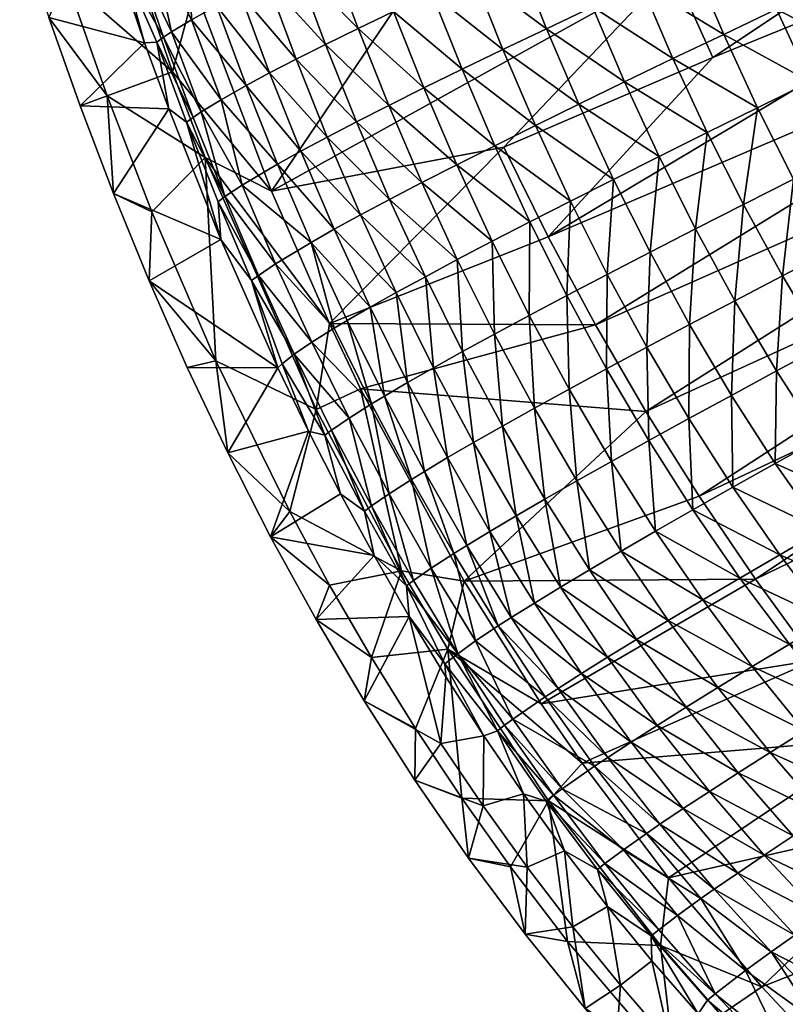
# Model space of a CAD drawing. Header units: millimetres. Extents: x 639 to 1142, y -448 to 5.
# Tile 2 of 256: x 650 to 674, y -403 to -373. Entities that reach past the tile are written whole.
import ezdxf

# ---------------------------------------------------------------- set-up
doc = ezdxf.new("R2010")
doc.units = ezdxf.units.MM
doc.header["$MEASUREMENT"] = 0
doc.layers.add('Predefinito', color=7, linetype='Continuous', true_color=0x000000)

msp = doc.modelspace()

# ---------------------------------------------------------------- meshes
at = {"layer": 'Predefinito'}
mesh = msp.add_polyface(dxfattribs=at)
corners = [(710.238, -377.932, 27.686), (707.122, -373.737, 27.626), (692.938, -383.603, 39.473), (666.929, -363.297, 49.038), (668.953, -368.897, 49.056), (681.975, -363.956, 39.324), (696.743, -352.778, 27.377), (680.057, -358.669, 39.29), (667.723, -382.562, 54.009), (669.268, -385.215, 54.014), (686.79, -374.13, 39.396), (666.271, -379.861, 54.004), (685.458, -371.643, 39.377), (684.211, -369.117, 39.359), (660.411, -365.755, 53.981), (652.799, -363.778, 58.956), (654.052, -368.037, 58.956), (704.288, -369.344, 27.567), (711.168, -363.49, 21.775), (701.751, -364.78, 27.51), (700.598, -362.442, 27.482), (698.526, -357.667, 27.428), (683.051, -366.554, 39.341), (691.283, -381.313, 39.453), (689.705, -378.969, 39.434), (707.854, -356.764, 21.68), (705.181, -349.771, 21.59), (671.317, -374.36, 49.074), (658.651, -359.885, 53.973), (657.167, -353.917, 53.965), (651.665, -359.473, 58.956), (662.487, -371.505, 53.99), (661.407, -368.646, 53.986), (655.436, -372.248, 58.956), (664.914, -377.115, 54), (659.563, -382.521, 58.956), (665.211, -357.583, 49.021), (678.423, -353.275, 39.258), (670.09, -371.647, 49.065), (657.788, -378.459, 58.956), (650.638, -355.128, 58.956), (688.207, -376.573, 39.415), (708.884, -359.039, 21.711), (695.219, -347.79, 27.327), (670.904, -387.815, 54.019), (709.989, -361.282, 21.742), (663.761, -351.773, 49.006)]
mesh.append_faces([[corners[k] for k in face] for face in [(0, 1, 2, 2), (3, 4, 5, 5), (5, 6, 7, 7), (8, 9, 10, 10), (11, 12, 13, 13), (14, 15, 16, 16), (17, 18, 19, 19), (3, 5, 7, 7), (20, 21, 22, 22), (12, 20, 13, 13), (23, 1, 24, 24), (17, 19, 10, 10), (25, 26, 21, 21), (27, 11, 13, 13), (28, 29, 30, 30), (20, 25, 21, 21), (31, 32, 33, 33), (11, 34, 35, 35), (14, 28, 15, 15), (36, 3, 37, 37), (4, 38, 5, 5), (31, 33, 39, 39), (29, 40, 30, 30), (21, 6, 5, 5), (9, 41, 10, 10), (41, 17, 10, 10), (1, 17, 24, 24), (22, 21, 5, 5), (38, 22, 5, 5), (42, 25, 20, 20), (38, 31, 39, 39), (34, 39, 35, 35), (7, 43, 37, 37), (3, 7, 37, 37), (8, 11, 35, 35), (11, 8, 12, 12), (32, 4, 3, 3), (28, 14, 3, 3), (9, 44, 41, 41), (6, 43, 7, 7), (38, 27, 22, 22), (34, 38, 39, 39), (19, 45, 20, 20), (19, 20, 12, 12), (29, 36, 46, 46), (28, 3, 36, 36), (29, 28, 36, 36), (14, 32, 3, 3), (32, 14, 16, 16), (32, 16, 33, 33), (2, 1, 23, 23), (44, 24, 41, 41), (24, 17, 41, 41), (8, 10, 12, 12), (10, 19, 12, 12), (31, 38, 4, 4), (32, 31, 4, 4), (13, 20, 22, 22), (27, 13, 22, 22), (45, 42, 20, 20), (34, 11, 27, 27), (38, 34, 27, 27), (28, 30, 15, 15)]])
mesh = msp.add_polyface(dxfattribs=at)
corners = [(656.789, -369.55, -58.671), (658.547, -371.548, -61.008), (657.638, -371.994, -58.671), (659.443, -373.963, -61.008), (660.391, -376.34, -61.008), (658.539, -374.419, -58.671), (654.523, -362.133, -58.671), (657.704, -369.115, -61.008), (659.491, -376.807, -58.671), (660.44, -373.473, -63.297), (661.381, -375.837, -63.297), (655.45, -361.728, -61.008), (658.711, -368.646, -63.297), (656.473, -361.293, -63.297), (659.81, -368.147, -65.53), (657.728, -374.839, -56.293), (658.685, -377.238, -56.293), (657.011, -375.224, -53.881), (656.244, -375.658, -50.802), (656.884, -378.277, -49.251), (655.632, -376.034, -47.695), (659.549, -371.069, -63.297), (655.97, -369.953, -56.293), (656.822, -372.406, -56.293), (660.641, -370.557, -65.53), (661.824, -370.013, -67.701), (660.999, -367.616, -67.701), (657.972, -377.633, -53.881), (655.332, -373.209, -50.802), (656.102, -372.783, -53.881), (661.526, -372.95, -65.53)]
mesh.append_faces([[corners[k] for k in face] for face in [(0, 1, 2, 2), (3, 4, 5, 5), (6, 7, 0, 0), (5, 4, 8, 8), (9, 10, 3, 3), (11, 12, 7, 7), (13, 14, 12, 12), (15, 16, 17, 17), (18, 19, 20, 20), (3, 10, 4, 4), (15, 8, 16, 16), (7, 21, 1, 1), (7, 1, 0, 0), (5, 8, 15, 15), (22, 2, 23, 23), (12, 24, 21, 21), (12, 21, 7, 7), (0, 2, 22, 22), (14, 25, 24, 24), (14, 24, 12, 12), (26, 25, 14, 14), (17, 27, 18, 18), (28, 17, 18, 18), (29, 15, 17, 17), (23, 5, 15, 15), (23, 15, 29, 29), (2, 3, 5, 5), (2, 5, 23, 23), (1, 9, 3, 3), (1, 3, 2, 2), (21, 30, 9, 9), (21, 9, 1, 1), (24, 30, 21, 21)]])
mesh = msp.add_polyface(dxfattribs=at)
corners = [(665.309, -371.182, -71.833), (667.635, -372.815, -73.787), (666.219, -373.484, -71.833), (660.44, -373.473, -63.297), (662.461, -375.299, -65.53), (661.381, -375.837, -63.297), (662.702, -372.392, -67.701), (663.629, -374.727, -67.701), (661.526, -372.95, -65.53), (663.964, -371.803, -69.803), (664.883, -374.122, -69.803), (666.734, -370.531, -73.787), (660.999, -367.616, -67.701), (663.093, -369.438, -69.803), (661.824, -370.013, -67.701), (662.277, -367.054, -69.803), (664.447, -368.832, -71.833), (663.638, -366.463, -71.833), (665.081, -365.844, -73.787), (668.236, -369.852, -75.66), (666.602, -365.199, -75.66), (663.469, -377.653, -65.53), (665.879, -376.45, -69.803), (664.631, -377.069, -67.701), (667.208, -375.798, -71.833), (668.616, -375.114, -73.787), (660.641, -370.557, -65.53)]
mesh.append_faces([[corners[k] for k in face] for face in [(0, 1, 2, 2), (3, 4, 5, 5), (6, 7, 8, 8), (0, 2, 9, 9), (6, 10, 7, 7), (8, 4, 3, 3), (9, 10, 6, 6), (11, 1, 0, 0), (8, 7, 4, 4), (9, 2, 10, 10), (12, 13, 14, 14), (15, 16, 13, 13), (15, 13, 12, 12), (16, 15, 17, 17), (16, 17, 11, 11), (18, 19, 11, 11), (18, 11, 17, 17), (20, 19, 18, 18), (4, 21, 5, 5), (7, 22, 23, 23), (7, 23, 4, 4), (10, 24, 22, 22), (10, 22, 7, 7), (2, 25, 24, 24), (2, 24, 10, 10), (1, 25, 2, 2), (26, 6, 8, 8), (14, 9, 6, 6), (14, 6, 26, 26), (13, 0, 9, 9), (13, 9, 14, 14), (16, 11, 0, 0), (16, 0, 13, 13)]])
mesh = msp.add_polyface(dxfattribs=at)
corners = [(653.89, -373.919, -41.453), (650.96, -373.142, 56.041), (652.51, -369.835, -41.453), (652.59, -368.918, -44.574), (653.61, -371.266, -46.135), (653.235, -371.546, -43.012), (652.942, -378.536, 56.041), (652.748, -375.542, 58.173), (651.919, -375.846, 56.041), (655.246, -370.323, -53.881), (656.102, -372.783, -53.881), (655.332, -373.209, -50.802), (654.145, -370.93, -49.251), (654.718, -373.579, -47.695), (654.471, -373.743, -46.135), (656.822, -372.406, -56.293), (657.788, -378.459, 58.956), (655.436, -372.248, 58.956), (654.749, -374.807, 59.056), (655.632, -376.034, -47.695), (655.385, -376.2, -46.135), (654.264, -373.892, -44.574), (655.178, -376.351, -44.574), (654.632, -375.943, -41.453), (654.749, -374.807, 59.056), (651.492, -371.958, 58.173), (652.748, -375.542, 58.173), (651.492, -371.958, 58.173), (650.96, -373.142, 56.041), (650.063, -370.426, 56.041), (655.748, -377.43, 59.056), (656.244, -375.658, -50.802), (651.919, -375.846, 56.041), (657.011, -375.224, -53.881), (652.935, -369.509, 59.056), (652.935, -369.509, 59.056)]
mesh.append_faces([[corners[k] for k in face] for face in [(0, 1, 2, 2), (3, 4, 5, 5), (6, 7, 8, 8), (9, 10, 11, 11), (2, 5, 0, 0), (9, 11, 12, 12), (13, 14, 4, 4), (9, 15, 10, 10), (16, 17, 18, 18), (12, 13, 4, 4), (14, 19, 20, 20), (21, 22, 23, 23), (12, 11, 13, 13), (24, 25, 26, 26), (7, 27, 28, 28), (27, 29, 28, 28), (30, 24, 26, 26), (5, 21, 0, 0), (14, 5, 4, 4), (19, 14, 13, 13), (13, 31, 19, 19), (11, 31, 13, 13), (7, 28, 8, 8), (32, 1, 0, 0), (23, 32, 0, 0), (0, 21, 23, 23), (14, 20, 21, 21), (5, 14, 21, 21), (21, 20, 22, 22), (10, 33, 11, 11), (17, 34, 18, 18), (24, 35, 25, 25)]])
mesh = msp.add_polyface(dxfattribs=at)
corners = [(672.26, -378.875, -75.66), (671.994, -381.823, -73.787), (670.792, -379.623, -73.787), (674.968, -372.086, -80.754), (675.989, -374.297, -80.754), (673.278, -372.884, -79.147), (675.406, -377.288, -79.147), (674.988, -380.26, -77.448), (673.799, -378.096, -77.448), (668.616, -375.114, -73.787), (671.149, -376.668, -75.66), (669.674, -377.4, -73.787), (667.208, -375.798, -71.833), (671.654, -373.656, -77.448), (674.31, -375.115, -79.147), (672.695, -375.906, -77.448), (670.099, -374.399, -75.66), (676.587, -379.433, -79.147), (673.456, -381.057, -75.66), (666.734, -370.531, -73.787), (669.127, -372.117, -75.66), (667.635, -372.815, -73.787), (668.274, -378.101, -71.833), (676.72, -371.263, -82.263), (677.731, -373.453, -82.263), (669.398, -380.338, -71.833), (670.691, -371.391, -77.448), (672.325, -370.637, -79.147)]
mesh.append_faces([[corners[k] for k in face] for face in [(0, 1, 2, 2), (3, 4, 5, 5), (6, 7, 8, 8), (9, 10, 11, 11), (9, 11, 12, 12), (13, 14, 15, 15), (13, 15, 16, 16), (6, 17, 7, 7), (8, 7, 18, 18), (19, 20, 21, 21), (16, 10, 9, 9), (14, 13, 5, 5), (12, 11, 22, 22), (8, 18, 0, 0), (16, 15, 10, 10), (14, 5, 4, 4), (23, 24, 3, 3), (11, 25, 22, 22), (11, 2, 25, 25), (10, 2, 11, 11), (10, 0, 2, 2), (15, 0, 10, 10), (14, 8, 15, 15), (15, 8, 0, 0), (6, 14, 4, 4), (14, 6, 8, 8), (21, 16, 9, 9), (20, 13, 16, 16), (20, 16, 21, 21), (13, 20, 26, 26), (13, 26, 5, 5), (27, 5, 26, 26), (27, 3, 5, 5)]])
mesh = msp.add_polyface(dxfattribs=at)
corners = [(654.632, -375.943, -41.453), (652.942, -378.536, 56.041), (651.919, -375.846, 56.041), (656.244, -375.658, -50.802), (657.972, -377.633, -53.881), (656.884, -378.277, -49.251), (655.632, -376.034, -47.695), (656.353, -378.632, -46.135), (655.385, -376.2, -46.135), (656.146, -378.786, -44.574), (657.175, -381.201, -44.574), (656.227, -379.946, -41.453), (658.999, -380.033, -53.881), (659.563, -382.521, 58.956), (657.788, -378.459, 58.956), (655.748, -377.43, 59.056), (655.748, -377.43, 59.056), (654.118, -379.099, 58.173), (656.083, -383.665, 58.173), (656.083, -383.665, 58.173), (654.118, -379.099, 58.173), (654.036, -381.211, 56.041), (659.709, -379.631, -56.293), (660.811, -382.021, -56.293), (655.178, -376.351, -44.574), (657.913, -380.687, -49.251), (659.018, -383.097, -49.251), (657.382, -381.045, -46.135), (652.942, -378.536, 56.041), (654.036, -381.211, 56.041), (659.703, -382.669, -52.346), (654.749, -374.807, 59.056), (657.011, -375.224, -53.881), (658.685, -377.238, -56.293), (652.748, -375.542, 58.173), (652.748, -375.542, 58.173), (660.513, -379.192, -58.671), (659.491, -376.807, -58.671), (660.102, -382.431, -53.881)]
mesh.append_faces([[corners[k] for k in face] for face in [(0, 1, 2, 2), (3, 4, 5, 5), (6, 7, 8, 8), (9, 10, 11, 11), (4, 12, 5, 5), (6, 5, 7, 7), (13, 14, 15, 15), (16, 17, 18, 18), (19, 20, 21, 21), (22, 23, 12, 12), (4, 22, 12, 12), (1, 0, 11, 11), (0, 24, 11, 11), (25, 26, 27, 27), (21, 20, 28, 28), (29, 1, 11, 11), (9, 27, 10, 10), (30, 25, 12, 12), (24, 9, 11, 11), (24, 7, 9, 9), (14, 31, 15, 15), (32, 33, 4, 4), (7, 27, 9, 9), (7, 25, 27, 27), (5, 25, 7, 7), (12, 25, 5, 5), (16, 34, 17, 17), (20, 35, 28, 28), (33, 36, 22, 22), (33, 22, 4, 4), (37, 36, 33, 33), (8, 7, 24, 24), (38, 30, 12, 12)]])
mesh = msp.add_polyface(dxfattribs=at)
corners = [(665.879, -376.45, -69.803), (668.274, -378.101, -71.833), (666.952, -378.769, -69.803), (663.469, -377.653, -65.53), (664.555, -380, -65.53), (662.394, -378.202, -63.297), (664.631, -377.069, -67.701), (660.513, -379.192, -58.671), (662.504, -381.086, -61.008), (661.612, -381.573, -58.671), (663.485, -380.562, -63.297), (661.409, -378.715, -61.008), (666.845, -381.666, -67.701), (666.914, -384.535, -65.53), (665.693, -382.276, -65.53), (665.711, -379.402, -67.701), (667.208, -375.798, -71.833), (659.709, -379.631, -56.293), (668.081, -381.02, -69.803), (668.063, -383.912, -67.701), (660.811, -382.021, -56.293), (661.957, -384.333, -56.293), (662.757, -383.877, -58.671), (663.647, -383.382, -61.008), (664.626, -382.848, -63.297), (659.491, -376.807, -58.671), (660.391, -376.34, -61.008), (661.381, -375.837, -63.297), (662.461, -375.299, -65.53)]
mesh.append_faces([[corners[k] for k in face] for face in [(0, 1, 2, 2), (3, 4, 5, 5), (0, 2, 6, 6), (7, 8, 9, 9), (5, 4, 10, 10), (11, 8, 7, 7), (12, 13, 14, 14), (3, 15, 4, 4), (6, 15, 3, 3), (16, 1, 0, 0), (5, 10, 11, 11), (7, 9, 17, 17), (18, 19, 12, 12), (6, 2, 15, 15), (11, 10, 8, 8), (17, 9, 20, 20), (9, 21, 20, 20), (8, 22, 9, 9), (10, 23, 8, 8), (4, 24, 10, 10), (10, 24, 23, 23), (4, 14, 24, 24), (15, 14, 4, 4), (2, 12, 15, 15), (15, 12, 14, 14), (1, 18, 2, 2), (2, 18, 12, 12), (25, 11, 7, 7), (26, 5, 11, 11), (26, 11, 25, 25), (27, 3, 5, 5), (27, 5, 26, 26), (28, 6, 3, 3)]])
mesh = msp.add_polyface(dxfattribs=at)
corners = [(656.445, -386.488, 56.041), (657.981, -383.884, -41.453), (658.921, -385.824, -41.453), (659.703, -382.669, -52.346), (660.85, -384.99, -52.346), (659.018, -383.097, -49.251), (658.345, -388.284, 58.173), (659.151, -385.159, 59.056), (656.083, -383.665, 58.173), (661.771, -390.108, 59.056), (658.345, -388.284, 58.173), (656.083, -383.665, 58.173), (656.445, -386.488, 56.041), (658.11, -383.759, -43.012), (658.486, -383.461, -46.135), (660.164, -385.424, -49.251), (659.629, -385.791, -46.135), (659.419, -385.95, -44.574), (655.204, -383.868, 56.041), (655.204, -383.868, 56.041), (657.913, -380.687, -49.251), (659.563, -382.521, 58.956), (655.748, -377.43, 59.056), (659.151, -385.159, 59.056), (655.748, -377.43, 59.056), (660.64, -388.277, -44.574), (659.905, -387.744, -41.453), (657.382, -381.045, -46.135), (657.175, -381.201, -44.574), (654.036, -381.211, 56.041), (656.227, -379.946, -41.453), (658.999, -380.033, -53.881), (660.811, -382.021, -56.293), (660.102, -382.431, -53.881), (654.036, -381.211, 56.041), (657.759, -389.067, 56.041), (660.52, -384.526, 58.956)]
mesh.append_faces([[corners[k] for k in face] for face in [(0, 1, 2, 2), (3, 4, 5, 5), (6, 7, 8, 8), (6, 9, 7, 7), (10, 11, 12, 12), (13, 2, 1, 1), (14, 15, 16, 16), (13, 17, 2, 2), (12, 11, 18, 18), (0, 19, 1, 1), (20, 3, 5, 5), (14, 17, 13, 13), (21, 22, 23, 23), (7, 24, 8, 8), (17, 25, 26, 26), (27, 14, 28, 28), (27, 5, 14, 14), (29, 30, 1, 1), (30, 28, 1, 1), (31, 32, 33, 33), (5, 15, 14, 14), (5, 4, 15, 15), (28, 14, 13, 13), (28, 13, 1, 1), (18, 11, 34, 34), (19, 29, 1, 1), (35, 0, 2, 2), (36, 21, 23, 23), (16, 25, 17, 17), (14, 16, 17, 17), (35, 2, 26, 26), (17, 26, 2, 2)]])
mesh = msp.add_polyface(dxfattribs=at)
corners = [(684.709, -404.204, 54.056), (686.991, -406.237, 54.062), (702.314, -394.109, 39.575), (689.343, -408.182, 54.067), (706.539, -397.803, 39.617), (704.395, -395.996, 39.596), (672.628, -390.359, 54.024), (691.283, -381.313, 39.453), (689.705, -378.969, 39.434), (678.311, -397.609, 54.04), (669.964, -399.52, 58.956), (672.822, -402.862, 58.956), (691.764, -410.033, 54.073), (694.251, -411.786, 54.078), (708.745, -399.526, 39.638), (674.439, -392.842, 54.029), (676.334, -395.26, 54.035), (692.938, -383.603, 39.473), (680.367, -399.886, 54.045), (698.352, -390.11, 39.534), (696.475, -388.006, 39.513), (669.268, -385.215, 54.014), (660.52, -384.526, 58.956), (663.695, -390.422, 58.956), (667.309, -396.006, 58.956), (713.623, -381.904, 27.748), (677.505, -407.543, 58.956), (682.657, -411.815, 58.956), (682.501, -402.085, 54.051), (674.33, -404.466, 58.956), (710.238, -377.932, 27.686), (684.453, -413.13, 58.956), (690.029, -416.754, 58.956), (711.011, -401.162, 39.66), (699.414, -414.987, 54.09), (696.802, -413.439, 54.084), (670.904, -387.815, 54.019), (667.723, -382.562, 54.009), (695.864, -419.936, 58.956), (704.807, -417.788, 54.101), (702.083, -416.435, 54.096), (697.861, -420.909, 58.956), (717.262, -385.626, 27.811), (700.299, -392.146, 39.554), (694.67, -385.835, 39.493), (701.927, -422.732, 58.956), (666.057, -394.186, 58.956), (707.58, -419.05, 54.107), (659.563, -382.521, 58.956), (710.398, -420.228, 54.113)]
mesh.append_faces([[corners[k] for k in face] for face in [(0, 1, 2, 2), (3, 4, 5, 5), (6, 7, 8, 8), (9, 10, 11, 11), (12, 13, 14, 14), (15, 16, 17, 17), (18, 19, 20, 20), (21, 22, 23, 23), (16, 15, 24, 24), (19, 25, 20, 20), (1, 0, 26, 26), (1, 26, 27, 27), (18, 28, 19, 19), (28, 18, 29, 29), (25, 30, 20, 20), (13, 12, 31, 31), (13, 31, 32, 32), (13, 33, 14, 14), (34, 35, 32, 32), (36, 6, 8, 8), (6, 36, 23, 23), (21, 37, 22, 22), (34, 32, 38, 38), (39, 40, 41, 41), (16, 24, 10, 10), (42, 43, 2, 2), (0, 2, 43, 43), (28, 29, 26, 26), (16, 44, 17, 17), (44, 30, 17, 17), (45, 39, 41, 41), (6, 23, 46, 46), (9, 16, 10, 10), (16, 9, 44, 44), (3, 1, 27, 27), (1, 3, 5, 5), (47, 39, 45, 45), (13, 35, 33, 33), (35, 13, 32, 32), (36, 21, 23, 23), (12, 3, 31, 31), (3, 12, 4, 4), (6, 15, 7, 7), (15, 6, 46, 46), (28, 0, 43, 43), (0, 28, 26, 26), (40, 34, 38, 38), (18, 9, 11, 11), (9, 18, 20, 20), (37, 48, 22, 22), (3, 27, 31, 31), (18, 11, 29, 29), (49, 47, 45, 45), (40, 38, 41, 41), (25, 19, 43, 43), (28, 43, 19, 19), (20, 30, 44, 44), (9, 20, 44, 44), (15, 46, 24, 24), (15, 17, 7, 7), (12, 14, 4, 4), (1, 5, 2, 2)]])
mesh = msp.add_polyface(dxfattribs=at)
corners = [(670.584, -385.438, -69.803), (671.932, -387.544, -69.803), (670.708, -388.238, -67.701), (669.398, -380.338, -71.833), (670.606, -382.554, -71.833), (669.294, -383.251, -69.803), (672.26, -378.875, -75.66), (673.456, -381.057, -75.66), (671.994, -381.823, -73.787), (671.891, -384.725, -71.833), (669.356, -386.114, -67.701), (669.566, -388.893, -65.53), (668.21, -386.751, -65.53), (673.275, -383.976, -73.787), (674.612, -386.043, -73.787), (673.234, -386.812, -71.833), (674.731, -383.193, -75.66), (668.081, -381.02, -69.803), (668.063, -383.912, -67.701), (670.792, -379.623, -73.787), (676.257, -382.377, -77.448), (676.061, -385.239, -75.66), (677.488, -387.25, -75.66), (676.043, -388.074, -73.787), (674.988, -380.26, -77.448), (676.587, -379.433, -79.147), (668.274, -378.101, -71.833)]
mesh.append_faces([[corners[k] for k in face] for face in [(0, 1, 2, 2), (3, 4, 5, 5), (6, 7, 8, 8), (9, 1, 0, 0), (10, 11, 12, 12), (13, 14, 15, 15), (16, 14, 13, 13), (3, 5, 17, 17), (0, 2, 10, 10), (17, 5, 18, 18), (19, 8, 4, 4), (13, 15, 9, 9), (9, 15, 1, 1), (20, 21, 16, 16), (16, 21, 14, 14), (19, 4, 3, 3), (14, 22, 23, 23), (14, 23, 15, 15), (5, 10, 18, 18), (18, 10, 12, 12), (21, 22, 14, 14), (4, 0, 5, 5), (5, 0, 10, 10), (8, 9, 4, 4), (4, 9, 0, 0), (7, 13, 8, 8), (8, 13, 9, 9), (7, 16, 13, 13), (24, 16, 7, 7), (24, 20, 16, 16), (25, 20, 24, 24), (26, 3, 17, 17)]])
mesh = msp.add_polyface(dxfattribs=at)
corners = [(660.164, -385.424, -49.251), (661.39, -387.744, -49.251), (660.852, -388.117, -46.135), (661.957, -384.333, -56.293), (663.186, -386.634, -56.293), (662.477, -387.058, -53.881), (665.693, -382.276, -65.53), (665.85, -385.119, -63.297), (664.626, -382.848, -63.297), (660.52, -384.526, 58.956), (659.151, -385.159, 59.056), (661.771, -390.108, 59.056), (664.874, -385.665, -61.008), (663.647, -383.382, -61.008), (663.985, -386.17, -58.671), (662.757, -383.877, -58.671), (660.85, -384.99, -52.346), (660.811, -382.021, -56.293), (661.249, -384.749, -53.881), (660.102, -382.431, -53.881), (666.845, -381.666, -67.701), (668.063, -383.912, -67.701), (666.914, -384.535, -65.53), (663.776, -389.327, -53.881), (662.077, -387.303, -52.346), (659.629, -385.791, -46.135), (664.486, -388.895, -56.293), (665.285, -388.421, -58.671), (666.173, -387.905, -61.008), (667.149, -387.348, -63.297), (668.21, -386.751, -65.53), (661.612, -381.573, -58.671), (662.504, -381.086, -61.008), (659.703, -382.669, -52.346)]
mesh.append_faces([[corners[k] for k in face] for face in [(0, 1, 2, 2), (3, 4, 5, 5), (6, 7, 8, 8), (9, 10, 11, 11), (8, 7, 12, 12), (13, 14, 15, 15), (15, 14, 4, 4), (16, 1, 0, 0), (17, 18, 19, 19), (20, 21, 22, 22), (4, 23, 5, 5), (6, 22, 7, 7), (13, 12, 14, 14), (8, 12, 13, 13), (15, 4, 3, 3), (3, 5, 18, 18), (16, 24, 1, 1), (0, 2, 25, 25), (14, 26, 4, 4), (12, 27, 14, 14), (7, 28, 12, 12), (12, 28, 27, 27), (22, 29, 7, 7), (7, 29, 28, 28), (22, 30, 29, 29), (21, 30, 22, 22), (17, 3, 18, 18), (31, 15, 3, 3), (32, 13, 15, 15), (24, 16, 18, 18), (18, 16, 19, 19), (5, 24, 18, 18), (16, 33, 19, 19)]])
mesh = msp.add_polyface(dxfattribs=at)
corners = [(663.695, -390.422, 58.956), (660.52, -384.526, 58.956), (661.771, -390.108, 59.056), (662.685, -390.026, -49.251), (663.501, -392.646, -46.135), (662.143, -390.404, -46.135), (657.759, -389.067, 56.041), (660.933, -389.64, -41.453), (659.151, -391.602, 56.041), (659.567, -390.541, 58.173), (657.759, -389.067, 56.041), (659.151, -391.602, 56.041), (660.851, -392.761, 58.173), (662.202, -394.942, 58.173), (663.194, -392.511, 59.056), (659.905, -387.744, -41.453), (661.39, -387.744, -49.251), (660.852, -388.117, -46.135), (660.64, -388.277, -44.574), (662.077, -387.303, -52.346), (663.376, -389.577, -52.346), (664.046, -392.256, -49.251), (663.106, -392.961, -43.012), (663.128, -393.352, -41.453), (662.007, -391.51, -41.453), (661.928, -390.567, -44.574), (658.345, -388.284, 58.173), (659.567, -390.541, 58.173), (661.771, -390.108, 59.056), (658.345, -388.284, 58.173), (660.625, -394.09, 56.041), (660.851, -392.761, 58.173), (660.625, -394.09, 56.041), (656.445, -386.488, 56.041), (663.194, -392.511, 59.056), (662.477, -387.058, -53.881), (663.776, -389.327, -53.881), (659.629, -385.791, -46.135)]
mesh.append_faces([[corners[k] for k in face] for face in [(0, 1, 2, 2), (3, 4, 5, 5), (6, 7, 8, 8), (9, 10, 11, 11), (12, 13, 14, 14), (7, 6, 15, 15), (16, 5, 17, 17), (18, 7, 15, 15), (19, 20, 3, 3), (20, 21, 3, 3), (22, 23, 24, 24), (18, 25, 7, 7), (26, 27, 28, 28), (9, 29, 10, 10), (16, 3, 5, 5), (19, 3, 16, 16), (25, 4, 22, 22), (25, 22, 24, 24), (8, 7, 24, 24), (25, 24, 7, 7), (8, 24, 30, 30), (31, 11, 32, 32), (29, 33, 10, 10), (0, 2, 34, 34), (12, 14, 28, 28), (20, 19, 35, 35), (36, 20, 35, 35), (17, 25, 18, 18), (37, 17, 18, 18), (5, 4, 25, 25), (17, 5, 25, 25), (27, 12, 28, 28), (31, 9, 11, 11)]])
mesh = msp.add_polyface(dxfattribs=at)
corners = [(666.582, -393.709, -53.881), (664.738, -391.795, -52.346), (665.139, -391.538, -53.881), (668.98, -392.212, -61.008), (670.502, -394.287, -61.008), (668.093, -392.755, -58.671), (666.179, -393.973, -52.346), (664.046, -392.256, -49.251), (665.285, -388.421, -58.671), (666.648, -390.608, -58.671), (665.849, -391.095, -56.293), (667.293, -393.254, -56.293), (667.149, -387.348, -63.297), (667.534, -390.078, -61.008), (666.173, -387.905, -61.008), (668.21, -386.751, -65.53), (669.566, -388.893, -65.53), (668.507, -389.506, -63.297), (662.685, -390.026, -49.251), (663.501, -392.646, -46.135), (669.356, -386.114, -67.701), (670.708, -388.238, -67.701), (664.486, -388.895, -56.293), (663.776, -389.327, -53.881), (666.057, -394.186, 58.956), (663.695, -390.422, 58.956), (663.194, -392.511, 59.056), (664.712, -395.015, -44.574), (663.106, -392.961, -43.012), (663.376, -389.577, -52.346), (665.188, -394.653, -47.695), (669.953, -391.626, -63.297), (671.01, -390.997, -65.53), (663.186, -386.634, -56.293), (663.985, -386.17, -58.671)]
mesh.append_faces([[corners[k] for k in face] for face in [(0, 1, 2, 2), (3, 4, 5, 5), (1, 6, 7, 7), (8, 9, 10, 10), (11, 0, 2, 2), (12, 13, 14, 14), (14, 13, 9, 9), (15, 16, 17, 17), (18, 7, 19, 19), (20, 21, 16, 16), (15, 17, 12, 12), (12, 17, 13, 13), (14, 9, 8, 8), (10, 5, 11, 11), (22, 2, 23, 23), (8, 10, 22, 22), (24, 25, 26, 26), (19, 27, 28, 28), (2, 1, 23, 23), (29, 1, 7, 7), (7, 30, 19, 19), (9, 3, 5, 5), (9, 5, 10, 10), (13, 31, 3, 3), (13, 3, 9, 9), (17, 31, 13, 13), (16, 32, 17, 17), (33, 22, 23, 23), (34, 8, 22, 22), (1, 0, 6, 6), (10, 11, 2, 2), (22, 10, 2, 2), (1, 29, 23, 23)]])
mesh = msp.add_polyface(dxfattribs=at)
corners = [(668.98, -392.212, -61.008), (671.475, -393.684, -63.297), (670.502, -394.287, -61.008), (673.371, -389.614, -69.803), (674.89, -391.619, -69.803), (672.15, -390.326, -67.701), (676.186, -390.848, -71.833), (671.01, -390.997, -65.53), (672.532, -393.039, -65.53), (669.953, -391.626, -63.297), (676.043, -388.074, -73.787), (678.997, -389.192, -75.66), (677.556, -390.038, -73.787), (674.67, -388.863, -71.833), (673.671, -392.35, -67.701), (677.783, -392.76, -71.833), (679.463, -394.591, -71.833), (676.489, -393.552, -69.803), (678.171, -395.408, -69.803), (675.272, -394.304, -67.701), (677.488, -387.25, -75.66), (673.077, -395.677, -63.297), (674.133, -395.012, -65.53), (679.151, -391.927, -73.787), (668.507, -389.506, -63.297), (669.566, -388.893, -65.53), (670.708, -388.238, -67.701), (671.932, -387.544, -69.803), (673.234, -386.812, -71.833)]
mesh.append_faces([[corners[k] for k in face] for face in [(0, 1, 2, 2), (3, 4, 5, 5), (3, 6, 4, 4), (7, 8, 9, 9), (10, 11, 12, 12), (10, 12, 13, 13), (7, 14, 8, 8), (15, 16, 17, 17), (5, 4, 14, 14), (17, 18, 19, 19), (9, 8, 1, 1), (13, 12, 6, 6), (5, 14, 7, 7), (13, 6, 3, 3), (9, 1, 0, 0), (20, 11, 10, 10), (1, 21, 2, 2), (8, 19, 22, 22), (8, 22, 1, 1), (14, 17, 19, 19), (14, 19, 8, 8), (4, 15, 17, 17), (4, 17, 14, 14), (6, 15, 4, 4), (12, 23, 6, 6), (24, 7, 9, 9), (25, 5, 7, 7), (26, 3, 5, 5), (26, 5, 25, 25), (27, 13, 3, 3), (27, 3, 26, 26), (28, 10, 13, 13), (28, 13, 27, 27)]])
mesh = msp.add_polyface(dxfattribs=at)
corners = [(660.625, -394.09, 56.041), (662.983, -395.402, 7.294), (662.184, -396.53, 56.041), (662.202, -394.942, 58.173), (660.625, -394.09, 56.041), (662.184, -396.53, 56.041), (665.188, -394.653, -47.695), (666.696, -396.795, -47.695), (664.932, -394.843, -46.135), (662.007, -391.51, -41.453), (660.851, -392.761, 58.173), (664.712, -395.015, -44.574), (666.212, -397.166, -44.574), (665.511, -396.943, -41.453), (663.106, -392.961, -43.012), (664.295, -395.164, -41.453), (664.281, -397.315, 7.294), (665.63, -399.188, 7.294), (663.831, -398.918, 56.041), (665.112, -399.179, 58.173), (663.622, -397.082, 58.173), (663.831, -398.918, 56.041), (663.622, -397.082, 58.173), (665.112, -399.179, 58.173), (666.282, -397.162, 59.056), (665.57, -401.252, 56.041), (665.57, -401.252, 56.041), (667.309, -396.006, 58.956), (663.194, -392.511, 59.056), (666.282, -397.162, 59.056), (663.194, -392.511, 59.056), (663.501, -392.646, -46.135), (664.046, -392.256, -49.251), (666.179, -393.973, -52.346), (663.128, -393.352, -41.453), (662.202, -394.942, 58.173), (666.435, -396.99, -46.135), (666.057, -394.186, 58.956)]
mesh.append_faces([[corners[k] for k in face] for face in [(0, 1, 2, 2), (3, 4, 5, 5), (6, 7, 8, 8), (9, 1, 0, 0), (3, 10, 4, 4), (11, 12, 13, 13), (14, 11, 15, 15), (11, 13, 15, 15), (16, 17, 18, 18), (19, 20, 21, 21), (22, 23, 24, 24), (19, 21, 25, 25), (17, 26, 18, 18), (27, 28, 29, 29), (22, 24, 30, 30), (31, 6, 8, 8), (32, 33, 6, 6), (17, 16, 13, 13), (1, 9, 34, 34), (16, 15, 13, 13), (20, 5, 21, 21), (16, 18, 2, 2), (20, 3, 5, 5), (35, 22, 30, 30), (16, 1, 15, 15), (1, 16, 2, 2), (8, 36, 11, 11), (31, 8, 11, 11), (11, 36, 12, 12), (27, 37, 28, 28), (1, 34, 15, 15), (14, 15, 34, 34)]])
mesh = msp.add_polyface(dxfattribs=at)
corners = [(666.862, -401.468, 58.173), (669.715, -401.593, 59.056), (666.282, -397.162, 59.056), (664.932, -394.843, -46.135), (666.696, -396.795, -47.695), (666.435, -396.99, -46.135), (668.813, -395.357, -56.293), (670.41, -397.398, -56.293), (668.099, -395.825, -53.881), (669.964, -399.52, 58.956), (666.282, -397.162, 59.056), (669.715, -401.593, 59.056), (667.786, -399.263, -44.574), (668.089, -400.395, -41.453), (666.775, -398.688, -41.453), (665.188, -394.653, -47.695), (667.694, -396.095, -52.346), (669.692, -397.879, -53.881), (669.285, -398.158, -52.346), (668.093, -392.755, -58.671), (670.502, -394.287, -61.008), (669.614, -394.845, -58.671), (667.309, -396.006, 58.956), (668.578, -398.659, -49.251), (670.954, -400.157, -52.346), (666.179, -393.973, -52.346), (666.582, -393.709, -53.881), (667.293, -393.254, -56.293), (666.212, -397.166, -44.574), (668.013, -399.081, -46.135), (670.239, -400.674, -49.251), (667.032, -401.022, 7.294), (665.112, -399.179, 58.173), (665.63, -399.188, 7.294), (669.667, -401.112, -46.135), (665.511, -396.943, -41.453)]
mesh.append_faces([[corners[k] for k in face] for face in [(0, 1, 2, 2), (3, 4, 5, 5), (6, 7, 8, 8), (9, 10, 11, 11), (12, 13, 14, 14), (15, 16, 4, 4), (8, 7, 17, 17), (16, 18, 4, 4), (19, 20, 21, 21), (9, 22, 10, 10), (4, 18, 23, 23), (4, 23, 5, 5), (18, 24, 23, 23), (25, 16, 15, 15), (26, 6, 8, 8), (19, 21, 27, 27), (28, 12, 14, 14), (5, 23, 29, 29), (23, 30, 29, 29), (31, 14, 13, 13), (6, 26, 27, 27), (21, 6, 27, 27), (32, 0, 2, 2), (16, 17, 18, 18), (8, 17, 16, 16), (25, 8, 16, 16), (26, 8, 25, 25), (31, 33, 14, 14), (29, 34, 12, 12), (28, 29, 12, 12), (5, 29, 28, 28), (28, 14, 35, 35), (33, 35, 14, 14)]])
mesh = msp.add_polyface(dxfattribs=at)
corners = [(676.954, -396.181, -67.701), (678.718, -397.978, -67.701), (675.816, -396.911, -65.53), (672.085, -399.372, -56.293), (673.839, -401.273, -56.293), (671.364, -399.868, -53.881), (673.077, -395.677, -63.297), (674.759, -397.596, -63.297), (672.103, -396.296, -61.008), (672.892, -398.827, -58.671), (675.544, -400.097, -61.008), (674.65, -400.709, -58.671), (674.133, -395.012, -65.53), (676.521, -399.437, -63.297), (673.784, -398.235, -61.008), (677.58, -398.731, -65.53), (669.692, -397.879, -53.881), (671.214, -396.87, -58.671), (670.41, -397.398, -56.293), (668.813, -395.357, -56.293), (668.578, -398.659, -49.251), (670.954, -400.157, -52.346), (670.239, -400.674, -49.251), (675.272, -394.304, -67.701), (678.171, -395.408, -69.803), (678.359, -401.202, -63.297), (669.614, -394.845, -58.671), (670.502, -394.287, -61.008), (671.475, -393.684, -63.297), (669.285, -398.158, -52.346)]
mesh.append_faces([[corners[k] for k in face] for face in [(0, 1, 2, 2), (3, 4, 5, 5), (6, 7, 8, 8), (9, 10, 11, 11), (12, 0, 2, 2), (9, 11, 3, 3), (13, 14, 7, 7), (15, 13, 7, 7), (16, 3, 5, 5), (12, 2, 6, 6), (17, 9, 18, 18), (19, 17, 18, 18), (14, 17, 8, 8), (7, 14, 8, 8), (2, 1, 15, 15), (14, 13, 10, 10), (20, 21, 22, 22), (23, 24, 0, 0), (23, 0, 12, 12), (2, 15, 7, 7), (6, 2, 7, 7), (14, 10, 9, 9), (17, 14, 9, 9), (18, 9, 3, 3), (18, 3, 16, 16), (13, 25, 10, 10), (17, 19, 26, 26), (8, 17, 26, 26), (27, 6, 8, 8), (27, 8, 26, 26), (28, 12, 6, 6), (29, 5, 21, 21), (16, 5, 29, 29)]])
mesh = msp.add_polyface(dxfattribs=at)
corners = [(668.488, -402.814, 7.294), (667.032, -401.022, 7.294), (668.089, -400.395, -41.453), (666.862, -401.468, 58.173), (670.151, -405.333, 58.173), (669.715, -401.593, 59.056), (670.239, -400.674, -49.251), (672.322, -402.365, -50.802), (671.397, -403.079, -46.135), (672.822, -402.862, 58.956), (669.964, -399.52, 58.956), (669.715, -401.593, 59.056), (670.151, -405.333, 58.173), (666.862, -401.468, 58.173), (667.403, -403.529, 56.041), (669.667, -401.112, -46.135), (668.355, -404.645, 56.041), (667.403, -403.529, 56.041), (669.435, -401.301, -44.574), (671.16, -403.276, -44.574), (670.869, -403.689, -41.453), (670.954, -400.157, -52.346), (667.786, -399.263, -44.574), (668.013, -399.081, -46.135), (672.959, -405.187, -44.574), (669.454, -402.063, -41.453), (670.024, -404.594, 7.294), (672.333, -405.274, -41.453), (665.57, -401.252, 56.041), (665.57, -401.252, 56.041), (671.959, -407.249, 58.173), (671.568, -403.722, 59.056), (665.112, -399.179, 58.173), (671.364, -399.868, -53.881), (673.113, -401.788, -53.881), (668.355, -404.645, 56.041), (665.63, -399.188, 7.294), (670.332, -406.828, 56.041), (671.568, -403.722, 59.056)]
mesh.append_faces([[corners[k] for k in face] for face in [(0, 1, 2, 2), (3, 4, 5, 5), (6, 7, 8, 8), (9, 10, 11, 11), (12, 13, 14, 14), (6, 8, 15, 15), (12, 14, 16, 16), (1, 0, 17, 17), (18, 19, 20, 20), (21, 7, 6, 6), (22, 18, 2, 2), (23, 6, 15, 15), (19, 24, 20, 20), (18, 20, 25, 25), (26, 25, 20, 20), (26, 0, 25, 25), (27, 26, 20, 20), (13, 28, 14, 14), (1, 17, 29, 29), (4, 30, 31, 31), (13, 32, 28, 28), (33, 34, 21, 21), (0, 26, 35, 35), (0, 35, 17, 17), (18, 8, 19, 19), (36, 1, 29, 29), (15, 8, 18, 18), (22, 15, 18, 18), (26, 37, 35, 35), (18, 25, 2, 2), (0, 2, 25, 25), (4, 31, 5, 5), (9, 11, 38, 38)]])
mesh = msp.add_polyface(dxfattribs=at)
corners = [(677.38, -401.885, -61.008), (680.267, -402.893, -63.297), (679.285, -403.599, -61.008), (671.364, -399.868, -53.881), (673.839, -401.273, -56.293), (673.113, -401.788, -53.881), (675.667, -403.102, -56.293), (677.565, -404.861, -56.293), (674.937, -403.636, -53.881), (676.482, -402.518, -58.671), (678.384, -404.255, -58.671), (679.419, -400.472, -65.53), (681.328, -402.137, -65.53), (678.359, -401.202, -63.297), (674.521, -403.947, -52.346), (676.024, -406.039, -50.802), (673.478, -404.754, -47.695), (672.322, -402.365, -50.802), (671.397, -403.079, -46.135), (673.201, -404.981, -46.135), (672.085, -399.372, -56.293), (674.65, -400.709, -58.671), (670.954, -400.157, -52.346), (675.544, -400.097, -61.008), (676.521, -399.437, -63.297), (670.869, -403.689, -41.453), (672.959, -405.187, -44.574), (672.333, -405.274, -41.453), (680.35, -405.922, -58.671), (681.254, -405.242, -61.008), (676.83, -405.415, -53.881), (674.33, -404.466, 58.956), (672.822, -402.862, 58.956), (671.568, -403.722, 59.056), (671.16, -403.276, -44.574)]
mesh.append_faces([[corners[k] for k in face] for face in [(0, 1, 2, 2), (3, 4, 5, 5), (6, 7, 8, 8), (0, 2, 9, 9), (6, 10, 7, 7), (11, 12, 13, 13), (14, 15, 16, 16), (5, 6, 8, 8), (17, 14, 16, 16), (17, 16, 18, 18), (18, 16, 19, 19), (13, 1, 0, 0), (9, 10, 6, 6), (20, 21, 4, 4), (9, 2, 10, 10), (5, 14, 17, 17), (22, 5, 17, 17), (4, 9, 6, 6), (4, 6, 5, 5), (21, 0, 9, 9), (21, 9, 4, 4), (23, 13, 0, 0), (23, 0, 21, 21), (24, 11, 13, 13), (25, 26, 27, 27), (10, 28, 7, 7), (2, 29, 10, 10), (8, 7, 30, 30), (31, 32, 33, 33), (5, 8, 14, 14), (8, 30, 14, 14), (18, 19, 34, 34), (34, 19, 26, 26)]])

doc.saveas('drawing.dxf')
